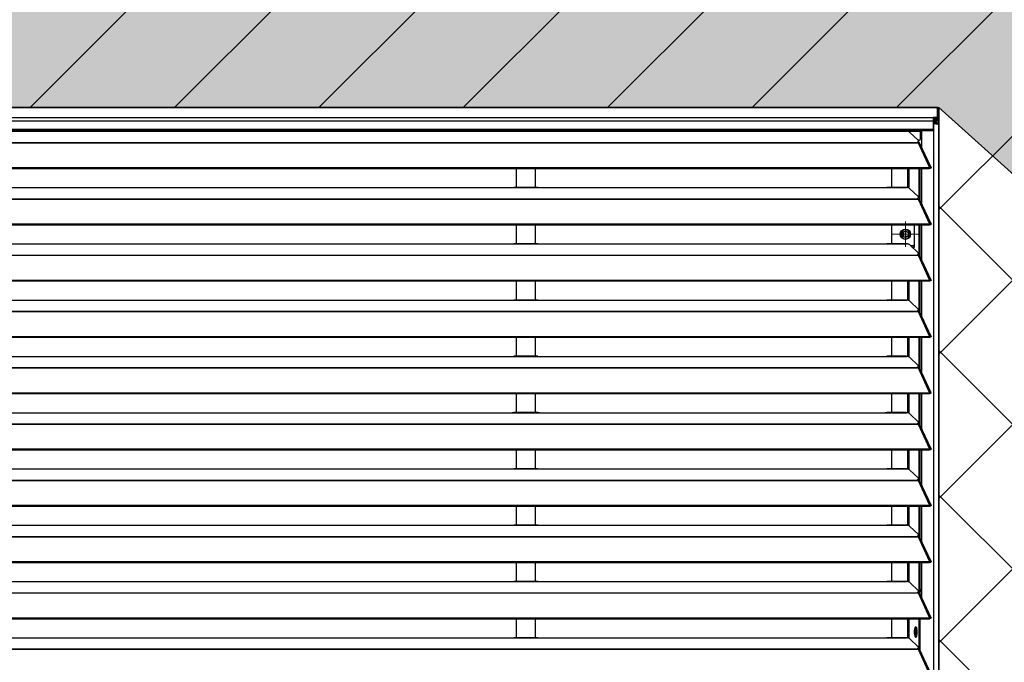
# Model space of a CAD drawing. Header units: millimetres. Extents: x 0 to 39025, y -31299 to 8400.
# Tile 134 of 206: x 15857 to 16623, y -8716 to -8216. Entities that reach past the tile are written whole.
import ezdxf

# ---------------------------------------------------------------- set-up
doc = ezdxf.new("R2010")
doc.units = ezdxf.units.MM
for name, color, linetype in [('ODMIKI funkcionalni', 253, 'Continuous'), ('ODMIKI varnostni', 252, 'Continuous'), ('SREDNJICE_IN_TOCKE', 252, 'Continuous')]:
    doc.layers.add(name, color=color, linetype=linetype)

# ---------------------------------------------------------------- blocks, each defined once
blk = doc.blocks.new('SW_CENTERMARKSYMBOL_23')
at = {"color": 0, "linetype": 'Continuous', "lineweight": 18}
for p, q in [((0, 2.5), (0, 4.9585)), ((-2.5, 0), (-4.9585, 0)), ((0, 0), (-2.5, 0)), ((0, 0), (0, 2.5)), ((0, 0), (0, -2.5)), ((0, 0), (2.5, 0)), ((2.5, 0), (4.9585, 0)), ((0, -2.5), (0, -4.9585))]:
    blk.add_line(p, q, dxfattribs=at)
blk = doc.blocks.new('Adapt 2 S (zadaj)')
at = {"linetype": 'Continuous'}
for p, q in [((1148.95, 898.29), (1.05, 898.29)), ((1.05, 898.29), (1148.95, 898.29)), ((1148.95, 898.29), (1148.95, 898.27)), ((1148.95, 898.29), (1148.95, 898.29)), ((1148.95, 890.55), (1148.95, 898.27)), ((1150, 889.5), (1150, 897.22)), ((1.05, 890.55), (1148.95, 890.55)), ((1148.95, 890.55), (1145.5, 890.55)), ((1145.5, 890.55), (1145.5, 887.65)), ((1148.95, 889.55), (1145.5, 889.55)), ((1145.85, 889.45), (1145.5, 889.46)), ((1145.85, 888.45), (1145.5, 888.46)), ((1145.85, 889.45), (1145.85, 888.45)), ((1145.85, 889.45), (1148.95, 889.45)), ((1145.85, 888.45), (1148.95, 888.45)), ((1148, 888.45), (1148, 887.34)), ((1148.95, 890.55), (1148.95, 890.55)), ((1148.95, 890.55), (1148.95, 889.55)), ((1148.95, 889.45), (1148.95, 889.55)), ((1148.95, 889.45), (1148.95, 888.45)), ((1150, 889.5), (1150, 885.35)), ((1145.5, 887.65), (4.5, 887.65)), ((4.5, 881.54), (1145.5, 881.54)), ((4.5, 880.49), (1145.5, 880.49)), ((1098.95, 879.85), (1098.95, 880.49)), ((1105.75, 879.85), (1105.75, 880.49)), ((1113.75, 880.49), (1113.75, 879.93)), ((1130.75, 879.85), (1130.75, 880.49)), ((1135.75, 879.85), (1135.75, 880.49)), ((1136.71, 867.36), (1136.71, 880.49)), ((1145.5, 887.65), (1145.5, 881.54)), ((1146.1, 887.33), (1145.5, 887.37)), ((1146.1, 886.33), (1145.5, 886.37)), ((1147.05, 886.03), (1145.5, 886.14)), ((1146.1, 886.03), (1145.5, 886.07)), ((1145.5, 881.54), (1145.5, 880.49)), ((1148, 887.34), (1146.1, 887.33)), ((1146.1, 886.33), (1146.1, 887.33)), ((1148, 886.34), (1146.1, 886.33)), ((1146.1, 886.03), (1147.05, 886.03)), ((1146.1, 16.6), (1146.1, 886.03)), ((1148, 885.73), (1147.99, 885.73)), ((1148, 887.34), (1148, 886.34)), ((1150, 16.6), (1150, 885.35)), ((247, 879.85), (818, 879.85)), ((818, 879.85), (840, 879.85)), ((838.31, 879.93), (819.65, 879.93)), ((840, 879.85), (1108, 879.85)), ((1105.75, 879.85), (1108, 879.85)), ((1108, 879.85), (1125, 879.85)), ((1124.76, 879.93), (1109.65, 879.93)), ((1125.36, 879.85), (1130.75, 879.85)), ((1127.16, 879.23), (1134.16, 872.58)), ((1130.75, 879.85), (1135.75, 879.85)), ((1134.75, 872.85), (1133.88, 872.85)), ((1134.75, 872.85), (1135.75, 873.85)), ((1135.75, 873.85), (1135.75, 879.85)), ((16.21, 871.18), (1133.33, 871.18)), ((16.21, 870.96), (1133.33, 870.96)), ((1133.33, 871.61), (1133.33, 871.18)), ((1133.33, 871.18), (1133.33, 870.96)), ((1133.33, 870.96), (1133.89, 870.96)), ((1133.81, 870.96), (1133.77, 871.01)), ((1133.89, 870.97), (1133.89, 870.96)), ((1133.89, 870.96), (1133.89, 870.97)), ((1133.89, 870.96), (1142.81, 851.64)), ((1134.39, 871.14), (1134.21, 871.31)), ((1134.3, 871.54), (1134.3, 872.3)), ((1143.96, 851.66), (1135.06, 870.95)), ((7.21, 851.63), (1142.79, 851.63)), ((7.21, 850.98), (1142.79, 850.98)), ((821.5, 850.98), (821.5, 836.18)), ((836.5, 836.18), (836.5, 850.98)), ((1113.49, 836.18), (1113.49, 850.98)), ((1126.04, 835.95), (1126.04, 850.98)), ((1126.99, 835.6), (1126.99, 850.98)), ((1134.67, 827.41), (1134.67, 850.98)), ((1135.62, 825.99), (1135.62, 850.98)), ((1136.71, 823.61), (1136.71, 850.98)), ((1142.81, 851.64), (1142.79, 851.63)), ((1142.79, 850.98), (1142.79, 851.63)), ((1142.81, 850.99), (1142.79, 850.98)), ((1142.81, 850.99), (1142.81, 851.64)), ((1143.13, 851.27), (1143.89, 851.27)), ((247, 836.1), (818, 836.1)), ((818, 836.1), (840, 836.1)), ((838.31, 836.18), (819.65, 836.18)), ((840, 836.1), (1108, 836.1)), ((1108, 836.1), (1125, 836.1)), ((1124.76, 836.18), (1109.65, 836.18)), ((1127.16, 835.48), (1134.16, 828.83)), ((16.21, 827.43), (1133.33, 827.43)), ((16.21, 827.21), (1133.33, 827.21)), ((1133.33, 827.86), (1133.33, 827.43)), ((1133.33, 827.43), (1133.33, 827.21)), ((1133.33, 827.21), (1133.89, 827.21)), ((1133.81, 827.21), (1133.77, 827.26)), ((1133.89, 827.22), (1133.89, 827.21)), ((1133.89, 827.21), (1133.89, 827.22)), ((1133.89, 827.21), (1142.81, 807.89)), ((1134.39, 827.39), (1134.21, 827.56)), ((1134.3, 827.79), (1134.3, 828.55)), ((1143.96, 807.91), (1135.06, 827.2)), ((1136.71, 824.49), (1136.48, 824.12)), ((7.21, 807.88), (1142.79, 807.88)), ((7.21, 807.23), (1142.79, 807.23)), ((821.5, 807.23), (821.5, 792.43)), ((836.5, 792.43), (836.5, 807.23)), ((1113.49, 792.43), (1113.49, 807.23)), ((1131.04, 789.85), (1131.04, 807.23)), ((1134.67, 783.66), (1134.67, 807.23)), ((1135.62, 782.24), (1135.62, 807.23)), ((1136.71, 779.86), (1136.71, 807.23)), ((1142.81, 807.89), (1142.79, 807.88)), ((1142.79, 807.23), (1142.79, 807.88)), ((1142.81, 807.24), (1142.79, 807.23)), ((1142.81, 807.24), (1142.81, 807.89)), ((1143.13, 807.52), (1143.89, 807.52)), ((1122.5, 797.93), (1122.5, 801.77)), ((1122.5, 801.77), (1122.5, 797.93)), ((1124, 802.31), (1124, 797.39)), ((1124, 798.3), (1125.79, 798.12)), ((1125, 798.24), (1125, 797.59)), ((247, 792.35), (818, 792.35)), ((818, 792.35), (840, 792.35)), ((838.31, 792.43), (819.65, 792.43)), ((840, 792.35), (1108, 792.35)), ((1108, 792.35), (1125, 792.35)), ((1124.76, 792.43), (1109.65, 792.43)), ((1127.16, 791.73), (1134.16, 785.08)), ((1130.04, 790.85), (1128.09, 790.85)), ((1129.14, 789.85), (1131.04, 789.85)), ((1130.04, 790.85), (1131.04, 791.85)), ((16.21, 783.68), (1133.33, 783.68)), ((16.21, 783.46), (1133.33, 783.46)), ((1133.33, 784.11), (1133.33, 783.68)), ((1133.33, 783.68), (1133.33, 783.46)), ((1133.33, 783.46), (1133.89, 783.46)), ((1133.81, 783.46), (1133.77, 783.51)), ((1133.89, 783.47), (1133.89, 783.46)), ((1133.89, 783.46), (1133.89, 783.47)), ((1133.89, 783.46), (1142.81, 764.14)), ((1134.39, 783.64), (1134.21, 783.81)), ((1134.3, 784.04), (1134.3, 784.8)), ((1143.96, 764.16), (1135.06, 783.45)), ((7.21, 764.13), (1142.79, 764.13)), ((7.21, 763.48), (1142.79, 763.48)), ((821.5, 763.48), (821.5, 748.68)), ((836.5, 748.68), (836.5, 763.48)), ((1113.49, 748.68), (1113.49, 763.48)), ((1126.04, 748.45), (1126.04, 763.48)), ((1126.99, 748.1), (1126.99, 763.48)), ((1134.67, 739.91), (1134.67, 763.48)), ((1135.62, 738.49), (1135.62, 763.48)), ((1136.71, 736.11), (1136.71, 763.48)), ((1142.81, 764.14), (1142.79, 764.13)), ((1142.79, 763.48), (1142.79, 764.13)), ((1142.81, 763.49), (1142.79, 763.48)), ((1142.81, 763.49), (1142.81, 764.14)), ((1143.13, 763.77), (1143.89, 763.77)), ((247, 748.6), (818, 748.6)), ((818, 748.6), (840, 748.6)), ((838.31, 748.68), (819.65, 748.68)), ((840, 748.6), (1108, 748.6)), ((1108, 748.6), (1125, 748.6)), ((1124.76, 748.68), (1109.65, 748.68)), ((1127.16, 747.98), (1134.16, 741.33)), ((16.21, 739.93), (1133.33, 739.93)), ((16.21, 739.71), (1133.33, 739.71)), ((1133.33, 740.36), (1133.33, 739.93)), ((1133.33, 739.93), (1133.33, 739.71)), ((1133.33, 739.71), (1133.89, 739.71)), ((1133.81, 739.71), (1133.77, 739.76)), ((1133.89, 739.72), (1133.89, 739.71)), ((1133.89, 739.71), (1133.89, 739.72)), ((1133.89, 739.71), (1142.81, 720.39)), ((1134.39, 739.89), (1134.21, 740.06)), ((1134.3, 740.29), (1134.3, 741.05)), ((1143.96, 720.41), (1135.06, 739.7)), ((7.21, 720.38), (1142.79, 720.38)), ((7.21, 719.73), (1142.79, 719.73)), ((821.5, 719.73), (821.5, 704.93)), ((836.5, 704.93), (836.5, 719.73)), ((1113.49, 704.93), (1113.49, 719.73)), ((1126.04, 704.7), (1126.04, 719.73)), ((1126.99, 704.35), (1126.99, 719.73)), ((1134.67, 696.16), (1134.67, 719.73)), ((1135.62, 694.74), (1135.62, 719.73)), ((1136.71, 692.36), (1136.71, 719.73)), ((1142.81, 720.39), (1142.79, 720.38)), ((1142.79, 719.73), (1142.79, 720.38)), ((1142.81, 719.74), (1142.79, 719.73)), ((1142.81, 719.74), (1142.81, 720.39)), ((1143.13, 720.02), (1143.89, 720.02)), ((247, 704.85), (818, 704.85)), ((818, 704.85), (840, 704.85)), ((838.31, 704.93), (819.65, 704.93)), ((840, 704.85), (1108, 704.85)), ((1108, 704.85), (1125, 704.85)), ((1124.76, 704.93), (1109.65, 704.93)), ((1127.16, 704.23), (1134.16, 697.58)), ((1133.33, 696.61), (1133.33, 696.18)), ((1134.3, 696.54), (1134.3, 697.3)), ((16.21, 696.18), (1133.33, 696.18)), ((16.21, 695.96), (1133.33, 695.96)), ((1133.33, 696.18), (1133.33, 695.96)), ((1133.33, 695.96), (1133.89, 695.96)), ((1133.81, 695.96), (1133.77, 696.01)), ((1133.89, 695.97), (1133.89, 695.96)), ((1133.89, 695.96), (1133.89, 695.97)), ((1133.89, 695.96), (1142.81, 676.64)), ((1134.39, 696.14), (1134.21, 696.31)), ((1143.96, 676.66), (1135.06, 695.95)), ((7.21, 676.63), (1142.79, 676.63)), ((7.21, 675.98), (1142.79, 675.98)), ((821.5, 675.98), (821.5, 661.18)), ((836.5, 661.18), (836.5, 675.98)), ((1113.49, 661.18), (1113.49, 675.98)), ((1126.04, 660.95), (1126.04, 675.98)), ((1126.99, 660.6), (1126.99, 675.98)), ((1134.67, 652.41), (1134.67, 675.98)), ((1135.62, 650.99), (1135.62, 675.98)), ((1136.71, 648.61), (1136.71, 675.98)), ((1142.81, 676.64), (1142.79, 676.63)), ((1142.79, 675.98), (1142.79, 676.63)), ((1142.81, 675.99), (1142.79, 675.98)), ((1142.81, 675.99), (1142.81, 676.64)), ((1143.13, 676.27), (1143.89, 676.27)), ((247, 661.1), (818, 661.1)), ((818, 661.1), (840, 661.1)), ((838.31, 661.18), (819.65, 661.18)), ((840, 661.1), (1108, 661.1)), ((1108, 661.1), (1125, 661.1)), ((1124.76, 661.18), (1109.65, 661.18)), ((1127.16, 660.48), (1134.16, 653.83)), ((16.21, 652.43), (1133.33, 652.43)), ((16.21, 652.21), (1133.33, 652.21)), ((1133.33, 652.86), (1133.33, 652.43)), ((1133.33, 652.43), (1133.33, 652.21)), ((1133.33, 652.21), (1133.89, 652.21)), ((1133.81, 652.21), (1133.77, 652.26)), ((1133.89, 652.22), (1133.89, 652.21)), ((1133.89, 652.21), (1133.89, 652.22)), ((1133.89, 652.21), (1142.81, 632.89)), ((1134.39, 652.39), (1134.21, 652.56)), ((1134.3, 652.79), (1134.3, 653.55)), ((1143.96, 632.91), (1135.06, 652.2)), ((7.21, 632.88), (1142.79, 632.88)), ((7.21, 632.23), (1142.79, 632.23)), ((821.5, 632.23), (821.5, 617.43)), ((836.5, 617.43), (836.5, 632.23)), ((1113.49, 617.43), (1113.49, 632.23)), ((1126.04, 617.2), (1126.04, 632.23)), ((1126.99, 616.85), (1126.99, 632.23)), ((1134.67, 608.66), (1134.67, 632.23)), ((1135.62, 607.24), (1135.62, 632.23)), ((1136.71, 604.86), (1136.71, 632.23)), ((1142.81, 632.89), (1142.79, 632.88)), ((1142.79, 632.23), (1142.79, 632.88)), ((1142.81, 632.24), (1142.79, 632.23)), ((1142.81, 632.24), (1142.81, 632.89)), ((1143.13, 632.52), (1143.89, 632.52)), ((247, 617.35), (818, 617.35)), ((818, 617.35), (840, 617.35)), ((838.31, 617.43), (819.65, 617.43)), ((840, 617.35), (1108, 617.35)), ((1108, 617.35), (1125, 617.35)), ((1124.76, 617.43), (1109.65, 617.43)), ((1127.16, 616.73), (1134.16, 610.08)), ((16.21, 608.68), (1133.33, 608.68)), ((16.21, 608.46), (1133.33, 608.46)), ((1133.33, 609.11), (1133.33, 608.68)), ((1133.33, 608.68), (1133.33, 608.46)), ((1133.33, 608.46), (1133.89, 608.46)), ((1133.81, 608.46), (1133.77, 608.51)), ((1133.89, 608.47), (1133.89, 608.46)), ((1133.89, 608.46), (1133.89, 608.47)), ((1133.89, 608.46), (1142.81, 589.14)), ((1134.39, 608.64), (1134.21, 608.81)), ((1134.3, 609.04), (1134.3, 609.8)), ((1143.96, 589.16), (1135.06, 608.45)), ((7.21, 589.13), (1142.79, 589.13)), ((7.21, 588.48), (1142.79, 588.48)), ((821.5, 588.48), (821.5, 573.68)), ((836.5, 573.68), (836.5, 588.48)), ((1113.49, 573.68), (1113.49, 588.48)), ((1126.04, 573.45), (1126.04, 588.48)), ((1126.99, 573.1), (1126.99, 588.48)), ((1134.67, 564.91), (1134.67, 588.48)), ((1135.62, 563.49), (1135.62, 588.48)), ((1136.71, 561.11), (1136.71, 588.48)), ((1142.81, 589.14), (1142.79, 589.13)), ((1142.79, 588.48), (1142.79, 589.13)), ((1142.81, 588.49), (1142.79, 588.48)), ((1142.81, 588.49), (1142.81, 589.14)), ((1143.13, 588.77), (1143.89, 588.77)), ((247, 573.6), (818, 573.6)), ((818, 573.6), (840, 573.6)), ((838.31, 573.68), (819.65, 573.68)), ((840, 573.6), (1108, 573.6)), ((1108, 573.6), (1125, 573.6)), ((1124.76, 573.68), (1109.65, 573.68)), ((1127.16, 572.98), (1134.16, 566.33)), ((16.21, 564.93), (1133.33, 564.93)), ((16.21, 564.71), (1133.33, 564.71)), ((1133.33, 565.36), (1133.33, 564.93)), ((1133.33, 564.93), (1133.33, 564.71)), ((1133.33, 564.71), (1133.89, 564.71)), ((1133.81, 564.71), (1133.77, 564.76)), ((1133.89, 564.72), (1133.89, 564.71)), ((1133.89, 564.71), (1133.89, 564.72)), ((1133.89, 564.71), (1142.81, 545.39)), ((1134.39, 564.89), (1134.21, 565.06)), ((1134.3, 565.29), (1134.3, 566.05)), ((1143.96, 545.41), (1135.06, 564.7)), ((7.21, 545.38), (1142.79, 545.38)), ((7.21, 544.73), (1142.79, 544.73)), ((821.5, 544.73), (821.5, 529.93)), ((836.5, 529.93), (836.5, 544.73)), ((1113.49, 529.93), (1113.49, 544.73)), ((1126.04, 529.7), (1126.04, 544.73)), ((1126.99, 529.35), (1126.99, 544.73)), ((1134.67, 521.16), (1134.67, 544.73)), ((1135.62, 519.74), (1135.62, 544.73)), ((1136.71, 517.36), (1136.71, 544.73)), ((1142.81, 545.39), (1142.79, 545.38)), ((1142.79, 544.73), (1142.79, 545.38)), ((1142.81, 544.74), (1142.79, 544.73)), ((1142.81, 544.74), (1142.81, 545.39)), ((1143.13, 545.02), (1143.89, 545.02)), ((247, 529.85), (818, 529.85)), ((818, 529.85), (840, 529.85)), ((838.31, 529.93), (819.65, 529.93)), ((840, 529.85), (1108, 529.85)), ((1108, 529.85), (1125, 529.85)), ((1124.76, 529.93), (1109.65, 529.93)), ((1127.16, 529.23), (1134.16, 522.58)), ((16.21, 521.18), (1133.33, 521.18)), ((16.21, 520.96), (1133.33, 520.96)), ((1133.33, 521.61), (1133.33, 521.18)), ((1133.33, 521.18), (1133.33, 520.96)), ((1133.33, 520.96), (1133.89, 520.96)), ((1133.81, 520.96), (1133.77, 521.01)), ((1133.89, 520.97), (1133.89, 520.96)), ((1133.89, 520.96), (1133.89, 520.97)), ((1133.89, 520.96), (1142.81, 501.64)), ((1134.39, 521.14), (1134.21, 521.31)), ((1134.3, 521.54), (1134.3, 522.3)), ((1143.96, 501.66), (1135.06, 520.95)), ((7.21, 501.63), (1142.79, 501.63)), ((7.21, 500.98), (1142.79, 500.98)), ((821.5, 500.98), (821.5, 486.18)), ((836.5, 486.18), (836.5, 500.98)), ((1113.49, 486.18), (1113.49, 500.98)), ((1126.04, 485.95), (1126.04, 500.98)), ((1126.99, 485.6), (1126.99, 500.98)), ((1134.67, 477.41), (1134.67, 500.98)), ((1135.62, 475.99), (1135.62, 500.98)), ((1142.81, 501.64), (1142.79, 501.63)), ((1142.79, 500.98), (1142.79, 501.63)), ((1142.81, 500.99), (1142.79, 500.98)), ((1142.81, 500.99), (1142.81, 501.64)), ((1143.13, 501.27), (1143.89, 501.27)), ((1131.92, 488.76), (1131.92, 492.35)), ((1132.2, 492.63), (1132.81, 493.78)), ((1132.2, 488.48), (1132.2, 492.63)), ((1132.2, 492.63), (1133.13, 492.63)), ((247, 486.1), (818, 486.1)), ((818, 486.1), (840, 486.1)), ((838.31, 486.18), (819.65, 486.18)), ((840, 486.1), (1108, 486.1)), ((1108, 486.1), (1125, 486.1)), ((1124.76, 486.18), (1109.65, 486.18)), ((1127.16, 485.48), (1134.16, 478.83)), ((1132.81, 487.33), (1132.2, 488.48)), ((1132.2, 488.48), (1133.13, 488.48)), ((16.21, 477.43), (1133.33, 477.43)), ((16.21, 477.21), (1133.33, 477.21)), ((1133.33, 477.86), (1133.33, 477.43)), ((1133.33, 477.43), (1133.33, 477.21)), ((1133.33, 477.21), (1133.89, 477.21)), ((1133.81, 477.21), (1133.77, 477.26)), ((1133.89, 477.22), (1133.89, 477.21)), ((1133.89, 477.21), (1133.89, 477.22)), ((1133.89, 477.21), (1142.81, 457.89)), ((1134.39, 477.39), (1134.21, 477.56)), ((1134.3, 477.79), (1134.3, 478.55)), ((1143.96, 457.91), (1135.06, 477.2))]:
    blk.add_line(p, q, dxfattribs=at)
at = {"linetype": 'Continuous', "flags": 128}
for points in [[(1133.33, 871.61), (1133.63, 871.71), (1133.87, 871.82), (1134.07, 871.94), (1134.21, 872.06), (1134.28, 872.19), (1134.3, 872.32), (1134.26, 872.45), (1134.16, 872.58)], [(1133.33, 827.86), (1133.63, 827.96), (1133.87, 828.07), (1134.07, 828.19), (1134.21, 828.31), (1134.28, 828.44), (1134.3, 828.57), (1134.26, 828.7), (1134.16, 828.83)], [(1133.33, 784.11), (1133.63, 784.21), (1133.87, 784.32), (1134.07, 784.44), (1134.21, 784.56), (1134.28, 784.69), (1134.3, 784.82), (1134.26, 784.95), (1134.16, 785.08)], [(1133.33, 740.36), (1133.63, 740.46), (1133.87, 740.57), (1134.07, 740.69), (1134.21, 740.81), (1134.28, 740.94), (1134.3, 741.07), (1134.26, 741.2), (1134.16, 741.33)], [(1133.33, 696.61), (1133.63, 696.71), (1133.87, 696.82), (1134.07, 696.94), (1134.21, 697.06), (1134.28, 697.19), (1134.3, 697.32), (1134.26, 697.45), (1134.16, 697.58)], [(1133.33, 652.86), (1133.63, 652.96), (1133.87, 653.07), (1134.07, 653.19), (1134.21, 653.31), (1134.28, 653.44), (1134.3, 653.57), (1134.26, 653.7), (1134.16, 653.83)], [(1133.33, 609.11), (1133.63, 609.21), (1133.87, 609.32), (1134.07, 609.44), (1134.21, 609.56), (1134.28, 609.69), (1134.3, 609.82), (1134.26, 609.95), (1134.16, 610.08)], [(1133.33, 565.36), (1133.63, 565.46), (1133.87, 565.57), (1134.07, 565.69), (1134.21, 565.81), (1134.28, 565.94), (1134.3, 566.07), (1134.26, 566.2), (1134.16, 566.33)], [(1133.33, 521.61), (1133.63, 521.71), (1133.87, 521.82), (1134.07, 521.94), (1134.21, 522.06), (1134.28, 522.19), (1134.3, 522.32), (1134.26, 522.45), (1134.16, 522.58)], [(1130.84, 490.56), (1130.9, 489.38), (1131.06, 488.3), (1131.31, 487.43), (1131.62, 486.83), (1131.98, 486.57), (1132.35, 486.66), (1132.69, 487.09), (1132.98, 487.83), (1133.19, 488.82), (1133.3, 489.96), (1133.3, 491.15), (1133.19, 492.29), (1132.98, 493.28), (1132.69, 494.02), (1132.35, 494.46), (1131.98, 494.54), (1131.62, 494.28), (1131.31, 493.68), (1131.06, 492.81), (1130.9, 491.73), (1130.84, 490.56)], [(1133.33, 477.86), (1133.63, 477.96), (1133.87, 478.07), (1134.07, 478.19), (1134.21, 478.31), (1134.28, 478.44), (1134.3, 478.57), (1134.26, 478.7), (1134.16, 478.83)]]:
    blk.add_lwpolyline(points, dxfattribs=at)
at = {"linetype": 'Continuous'}
for radius in [4, 2.46]:
    blk.add_circle((1124.04, 799.85), radius, dxfattribs=at)
for centre, radius, start, end in [((1148.95, 897.22), 1.05, 0.00682, 90.00682), ((1148.95, 889.5), 1.05, 269.98903, 90.01097), ((1148.95, 889.5), 0.05, 269.98903, 90.01097), ((1133.5, 871.8), 0.849, 281.70391, 342.12524), ((1133.5, 828.05), 0.849, 281.70391, 342.12524), ((1124.04, 799.85), 3.6, 30, 210), ((1124.04, 799.85), 3.6, 210, 30), ((1133.5, 784.3), 0.849, 281.70391, 342.12524), ((1133.5, 740.55), 0.849, 281.70391, 342.12524), ((1133.5, 696.8), 0.849, 281.70391, 342.12524), ((1133.5, 653.05), 0.849, 281.70391, 342.12524), ((1133.5, 609.3), 0.849, 281.70391, 342.12524), ((1133.5, 565.55), 0.849, 281.70391, 342.12524), ((1133.5, 521.8), 0.849, 281.70391, 342.12524), ((1142.5, 520.55), 7, 145.77331, 169.55125), ((1138.85, 491.03), 7.08, 152.91566, 183.80542), ((1138.85, 490.09), 7.08, 176.19458, 207.08434), ((1133.5, 478.05), 0.849, 281.70391, 342.12524)]:
    blk.add_arc(centre, radius, start, end, dxfattribs=at)
for points, knots in [([(1146.1, 886.03), (1146.17, 886), (1146.28, 885.97), (1146.58, 885.92), (1146.75, 885.89), (1147.16, 885.83), (1147.38, 885.8), (1147.84, 885.75), (1148.08, 885.72), (1148.55, 885.66), (1148.77, 885.63), (1149.18, 885.57), (1149.37, 885.55), (1149.67, 885.49), (1149.79, 885.46), (1149.96, 885.4), (1150, 885.37), (1150, 885.35)], [0, 0, 0, 0, 0.125, 0.125, 0.25, 0.25, 0.375, 0.375, 0.5, 0.5, 0.625, 0.625, 0.75, 0.75, 0.875, 0.875, 1, 1, 1, 1]), ([(1147.05, 886.03), (1147.1, 886), (1147.19, 885.95), (1147.47, 885.86), (1147.75, 885.79), (1147.93, 885.74), (1147.99, 885.73)], [0, 0, 0, 0, 0.283033, 0.566066, 0.849098, 1, 1, 1, 1]), ([(1150, 885.35), (1150, 885.61), (1149.95, 885.87), (1149.75, 886.35), (1149.6, 886.57), (1149.23, 886.94), (1149.01, 887.09), (1148.52, 887.29), (1148.26, 887.34), (1148, 887.34)], [0, 0, 0, 0, 0.25, 0.25, 0.5, 0.5, 0.75, 0.75, 1, 1, 1, 1]), ([(1148.95, 885.61), (1148.94, 885.65), (1148.91, 885.82), (1148.72, 886.06), (1148.39, 886.3), (1148.13, 886.32), (1148, 886.34)], [0, 0, 0, 0, 0.094838, 0.396558, 0.698279, 1, 1, 1, 1]), ([(818, 879.85), (818.39, 879.87), (818.98, 879.91), (819.48, 879.9), (819.65, 879.9)], [0, 0, 0, 0, 0.650514, 1, 1, 1, 1]), ([(838.31, 879.91), (838.48, 879.91), (839, 879.91), (839.6, 879.87), (840, 879.85)], [0, 0, 0, 0, 0.333156, 1, 1, 1, 1]), ([(1108, 879.85), (1108.39, 879.87), (1108.98, 879.91), (1109.48, 879.9), (1109.65, 879.9)], [0, 0, 0, 0, 0.6505142, 1, 1, 1, 1]), ([(1124.76, 879.9), (1124.8, 879.91), (1124.87, 879.92), (1124.95, 879.88), (1124.99, 879.86), (1125, 879.85)], [0, 0, 0, 0, 0.507219, 0.829595, 1, 1, 1, 1]), ([(1127.16, 879.23), (1127.15, 879.25), (1127.11, 879.28), (1127.05, 879.32), (1126.99, 879.37), (1126.92, 879.41), (1126.8, 879.47), (1126.61, 879.55), (1126.35, 879.63), (1126.05, 879.71), (1125.76, 879.76), (1125.49, 879.8), (1125.25, 879.83), (1125.08, 879.84), (1125, 879.85)], [0, 0, 0, 0, 0.05012, 0.100056, 0.149941, 0.199906, 0.250083, 0.374963, 0.500023, 0.624903, 0.749964, 0.833371, 0.916513, 1, 1, 1, 1]), ([(1135.03, 870.94), (1135.01, 870.99), (1134.96, 871.12), (1134.64, 871.2), (1134.24, 871.15), (1133.98, 871.01), (1133.89, 870.97)], [0, 0, 0, 0, 0.193751, 0.509949, 0.826144, 1, 1, 1, 1]), ([(1142.81, 851.64), (1142.9, 851.69), (1143, 851.74), (1143.18, 851.81), (1143.27, 851.84), (1143.44, 851.87), (1143.52, 851.87), (1143.66, 851.86), (1143.73, 851.84), (1143.84, 851.8), (1143.88, 851.77), (1143.95, 851.69), (1143.97, 851.65), (1144, 851.5), (1143.97, 851.38), (1143.89, 851.27)], [0, 0, 0, 0, 0.125, 0.125, 0.25, 0.25, 0.375, 0.375, 0.5, 0.5, 0.625, 0.625, 0.75, 0.75, 1, 1, 1, 1]), ([(1142.81, 850.99), (1142.9, 851.08), (1143.08, 851.27), (1143.24, 851.34), (1143.22, 851.32), (1143.21, 851.31)], [0, 0, 0, 0, 0.429945, 0.861138, 1, 1, 1, 1]), ([(818, 836.1), (818.39, 836.12), (818.98, 836.16), (819.48, 836.15), (819.65, 836.15)], [0, 0, 0, 0, 0.6505142, 1, 1, 1, 1]), ([(838.31, 836.16), (838.48, 836.16), (839, 836.16), (839.6, 836.12), (840, 836.1)], [0, 0, 0, 0, 0.333156, 1, 1, 1, 1]), ([(1108, 836.1), (1108.39, 836.12), (1108.98, 836.16), (1109.48, 836.15), (1109.65, 836.15)], [0, 0, 0, 0, 0.650514, 1, 1, 1, 1]), ([(1124.76, 836.15), (1124.8, 836.16), (1124.87, 836.17), (1124.95, 836.13), (1124.99, 836.11), (1125, 836.1)], [0, 0, 0, 0, 0.507219, 0.829595, 1, 1, 1, 1]), ([(1127.16, 835.48), (1127.15, 835.5), (1127.11, 835.53), (1127.05, 835.57), (1126.99, 835.62), (1126.92, 835.66), (1126.8, 835.72), (1126.61, 835.8), (1126.35, 835.88), (1126.05, 835.96), (1125.76, 836.01), (1125.49, 836.05), (1125.25, 836.08), (1125.08, 836.09), (1125, 836.1)], [0, 0, 0, 0, 0.05012, 0.100056, 0.149941, 0.199906, 0.250083, 0.374963, 0.500023, 0.624903, 0.749964, 0.833371, 0.916513, 1, 1, 1, 1]), ([(1135.03, 827.19), (1135.01, 827.24), (1134.96, 827.37), (1134.64, 827.45), (1134.24, 827.4), (1133.98, 827.26), (1133.89, 827.22)], [0, 0, 0, 0, 0.193751, 0.509949, 0.826144, 1, 1, 1, 1]), ([(1142.81, 807.89), (1142.9, 807.94), (1143, 807.99), (1143.18, 808.06), (1143.27, 808.09), (1143.44, 808.12), (1143.52, 808.12), (1143.66, 808.11), (1143.73, 808.09), (1143.84, 808.05), (1143.88, 808.02), (1143.95, 807.94), (1143.97, 807.9), (1144, 807.75), (1143.97, 807.63), (1143.89, 807.52)], [0, 0, 0, 0, 0.125, 0.125, 0.25, 0.25, 0.375, 0.375, 0.5, 0.5, 0.625, 0.625, 0.75, 0.75, 1, 1, 1, 1]), ([(1142.81, 807.24), (1142.9, 807.33), (1143.08, 807.52), (1143.24, 807.59), (1143.22, 807.57), (1143.21, 807.56)], [0, 0, 0, 0, 0.429945, 0.861138, 1, 1, 1, 1]), ([(818, 792.35), (818.39, 792.37), (818.98, 792.41), (819.48, 792.4), (819.65, 792.4)], [0, 0, 0, 0, 0.650514, 1, 1, 1, 1]), ([(838.31, 792.41), (838.48, 792.41), (839, 792.41), (839.6, 792.37), (840, 792.35)], [0, 0, 0, 0, 0.3331558, 1, 1, 1, 1]), ([(1108, 792.35), (1108.39, 792.37), (1108.98, 792.41), (1109.48, 792.4), (1109.65, 792.4)], [0, 0, 0, 0, 0.650514, 1, 1, 1, 1]), ([(1124.76, 792.4), (1124.8, 792.41), (1124.87, 792.42), (1124.95, 792.38), (1124.99, 792.36), (1125, 792.35)], [0, 0, 0, 0, 0.507219, 0.829595, 1, 1, 1, 1]), ([(1127.16, 791.73), (1127.15, 791.75), (1127.11, 791.78), (1127.05, 791.82), (1126.99, 791.87), (1126.92, 791.91), (1126.8, 791.97), (1126.61, 792.05), (1126.35, 792.13), (1126.05, 792.21), (1125.76, 792.26), (1125.49, 792.3), (1125.25, 792.33), (1125.08, 792.34), (1125, 792.35)], [0, 0, 0, 0, 0.05012, 0.100056, 0.149941, 0.199906, 0.250083, 0.374963, 0.500023, 0.624903, 0.749964, 0.833371, 0.916513, 1, 1, 1, 1]), ([(1135.03, 783.44), (1135.01, 783.49), (1134.96, 783.62), (1134.64, 783.7), (1134.24, 783.65), (1133.98, 783.51), (1133.89, 783.47)], [0, 0, 0, 0, 0.193751, 0.509949, 0.826144, 1, 1, 1, 1]), ([(1142.81, 764.14), (1142.9, 764.19), (1143, 764.24), (1143.18, 764.31), (1143.27, 764.34), (1143.44, 764.37), (1143.52, 764.37), (1143.66, 764.36), (1143.73, 764.34), (1143.84, 764.3), (1143.88, 764.27), (1143.95, 764.19), (1143.97, 764.15), (1144, 764), (1143.97, 763.88), (1143.89, 763.77)], [0, 0, 0, 0, 0.125, 0.125, 0.25, 0.25, 0.375, 0.375, 0.5, 0.5, 0.625, 0.625, 0.75, 0.75, 1, 1, 1, 1]), ([(1142.81, 763.49), (1142.9, 763.58), (1143.08, 763.77), (1143.24, 763.84), (1143.22, 763.82), (1143.21, 763.81)], [0, 0, 0, 0, 0.429945, 0.861138, 1, 1, 1, 1]), ([(818, 748.6), (818.39, 748.62), (818.98, 748.66), (819.48, 748.65), (819.65, 748.65)], [0, 0, 0, 0, 0.6505142, 1, 1, 1, 1]), ([(838.31, 748.66), (838.48, 748.66), (839, 748.66), (839.6, 748.62), (840, 748.6)], [0, 0, 0, 0, 0.333156, 1, 1, 1, 1]), ([(1108, 748.6), (1108.39, 748.62), (1108.98, 748.66), (1109.48, 748.65), (1109.65, 748.65)], [0, 0, 0, 0, 0.6505142, 1, 1, 1, 1]), ([(1124.76, 748.65), (1124.8, 748.66), (1124.87, 748.67), (1124.95, 748.63), (1124.99, 748.61), (1125, 748.6)], [0, 0, 0, 0, 0.507219, 0.829595, 1, 1, 1, 1]), ([(1127.16, 747.98), (1127.15, 748), (1127.11, 748.03), (1127.05, 748.07), (1126.99, 748.12), (1126.92, 748.16), (1126.8, 748.22), (1126.61, 748.3), (1126.35, 748.38), (1126.05, 748.46), (1125.76, 748.51), (1125.49, 748.55), (1125.25, 748.58), (1125.08, 748.59), (1125, 748.6)], [0, 0, 0, 0, 0.05012, 0.100056, 0.149941, 0.199906, 0.250083, 0.374963, 0.500023, 0.624903, 0.749964, 0.833371, 0.916513, 1, 1, 1, 1]), ([(1135.03, 739.69), (1135.01, 739.74), (1134.96, 739.87), (1134.64, 739.95), (1134.24, 739.9), (1133.98, 739.76), (1133.89, 739.72)], [0, 0, 0, 0, 0.193751, 0.509949, 0.826144, 1, 1, 1, 1]), ([(1142.81, 720.39), (1142.9, 720.44), (1143, 720.49), (1143.18, 720.56), (1143.27, 720.59), (1143.44, 720.62), (1143.52, 720.62), (1143.66, 720.61), (1143.73, 720.59), (1143.84, 720.55), (1143.88, 720.52), (1143.95, 720.44), (1143.97, 720.4), (1144, 720.25), (1143.97, 720.13), (1143.89, 720.02)], [0, 0, 0, 0, 0.125, 0.125, 0.25, 0.25, 0.375, 0.375, 0.5, 0.5, 0.625, 0.625, 0.75, 0.75, 1, 1, 1, 1]), ([(1142.81, 719.74), (1142.9, 719.83), (1143.08, 720.02), (1143.24, 720.09), (1143.22, 720.07), (1143.21, 720.06)], [0, 0, 0, 0, 0.429945, 0.861138, 1, 1, 1, 1]), ([(818, 704.85), (818.39, 704.87), (818.98, 704.91), (819.48, 704.9), (819.65, 704.9)], [0, 0, 0, 0, 0.6505142, 1, 1, 1, 1]), ([(838.31, 704.91), (838.48, 704.91), (839, 704.91), (839.6, 704.87), (840, 704.85)], [0, 0, 0, 0, 0.333156, 1, 1, 1, 1]), ([(1108, 704.85), (1108.39, 704.87), (1108.98, 704.91), (1109.48, 704.9), (1109.65, 704.9)], [0, 0, 0, 0, 0.6505142, 1, 1, 1, 1]), ([(1124.76, 704.9), (1124.8, 704.91), (1124.87, 704.92), (1124.95, 704.88), (1124.99, 704.86), (1125, 704.85)], [0, 0, 0, 0, 0.507219, 0.829595, 1, 1, 1, 1]), ([(1127.16, 704.23), (1127.15, 704.25), (1127.11, 704.28), (1127.05, 704.32), (1126.99, 704.37), (1126.92, 704.41), (1126.8, 704.47), (1126.61, 704.55), (1126.35, 704.63), (1126.05, 704.71), (1125.76, 704.76), (1125.49, 704.8), (1125.25, 704.83), (1125.08, 704.84), (1125, 704.85)], [0, 0, 0, 0, 0.05012, 0.100056, 0.149941, 0.199906, 0.250083, 0.374963, 0.500023, 0.624903, 0.749964, 0.833371, 0.916513, 1, 1, 1, 1]), ([(1135.03, 695.94), (1135.01, 695.99), (1134.96, 696.12), (1134.64, 696.2), (1134.24, 696.15), (1133.98, 696.01), (1133.89, 695.97)], [0, 0, 0, 0, 0.193751, 0.509949, 0.826144, 1, 1, 1, 1]), ([(1142.81, 676.64), (1142.9, 676.69), (1143, 676.74), (1143.18, 676.81), (1143.27, 676.84), (1143.44, 676.87), (1143.52, 676.87), (1143.66, 676.86), (1143.73, 676.84), (1143.84, 676.8), (1143.88, 676.77), (1143.95, 676.69), (1143.97, 676.65), (1144, 676.5), (1143.97, 676.38), (1143.89, 676.27)], [0, 0, 0, 0, 0.125, 0.125, 0.25, 0.25, 0.375, 0.375, 0.5, 0.5, 0.625, 0.625, 0.75, 0.75, 1, 1, 1, 1]), ([(1142.81, 675.99), (1142.9, 676.08), (1143.08, 676.27), (1143.24, 676.34), (1143.22, 676.32), (1143.21, 676.31)], [0, 0, 0, 0, 0.429945, 0.861138, 1, 1, 1, 1]), ([(818, 661.1), (818.39, 661.12), (818.98, 661.16), (819.48, 661.15), (819.65, 661.15)], [0, 0, 0, 0, 0.6505142, 1, 1, 1, 1]), ([(838.31, 661.16), (838.48, 661.16), (839, 661.16), (839.6, 661.12), (840, 661.1)], [0, 0, 0, 0, 0.333156, 1, 1, 1, 1]), ([(1108, 661.1), (1108.39, 661.12), (1108.98, 661.16), (1109.48, 661.15), (1109.65, 661.15)], [0, 0, 0, 0, 0.6505142, 1, 1, 1, 1]), ([(1124.76, 661.15), (1124.8, 661.16), (1124.87, 661.17), (1124.95, 661.13), (1124.99, 661.11), (1125, 661.1)], [0, 0, 0, 0, 0.507219, 0.829595, 1, 1, 1, 1]), ([(1127.16, 660.48), (1127.15, 660.5), (1127.11, 660.53), (1127.05, 660.57), (1126.99, 660.62), (1126.92, 660.66), (1126.8, 660.72), (1126.61, 660.8), (1126.35, 660.88), (1126.05, 660.96), (1125.76, 661.01), (1125.49, 661.05), (1125.25, 661.08), (1125.08, 661.09), (1125, 661.1)], [0, 0, 0, 0, 0.05012, 0.100056, 0.149941, 0.199906, 0.250083, 0.374963, 0.500023, 0.624903, 0.749964, 0.833371, 0.916513, 1, 1, 1, 1]), ([(1135.03, 652.19), (1135.01, 652.24), (1134.96, 652.37), (1134.64, 652.45), (1134.24, 652.4), (1133.98, 652.26), (1133.89, 652.22)], [0, 0, 0, 0, 0.193751, 0.509949, 0.826144, 1, 1, 1, 1]), ([(1142.81, 632.89), (1142.9, 632.94), (1143, 632.99), (1143.18, 633.06), (1143.27, 633.09), (1143.44, 633.12), (1143.52, 633.12), (1143.66, 633.11), (1143.73, 633.09), (1143.84, 633.05), (1143.88, 633.02), (1143.95, 632.94), (1143.97, 632.9), (1144, 632.75), (1143.97, 632.63), (1143.89, 632.52)], [0, 0, 0, 0, 0.125, 0.125, 0.25, 0.25, 0.375, 0.375, 0.5, 0.5, 0.625, 0.625, 0.75, 0.75, 1, 1, 1, 1]), ([(1142.81, 632.24), (1142.9, 632.33), (1143.08, 632.52), (1143.24, 632.59), (1143.22, 632.57), (1143.21, 632.56)], [0, 0, 0, 0, 0.429945, 0.861138, 1, 1, 1, 1]), ([(818, 617.35), (818.39, 617.37), (818.98, 617.41), (819.48, 617.4), (819.65, 617.4)], [0, 0, 0, 0, 0.650514, 1, 1, 1, 1]), ([(838.31, 617.41), (838.48, 617.41), (839, 617.41), (839.6, 617.37), (840, 617.35)], [0, 0, 0, 0, 0.3331558, 1, 1, 1, 1]), ([(1108, 617.35), (1108.39, 617.37), (1108.98, 617.41), (1109.48, 617.4), (1109.65, 617.4)], [0, 0, 0, 0, 0.650514, 1, 1, 1, 1]), ([(1124.76, 617.4), (1124.8, 617.41), (1124.87, 617.42), (1124.95, 617.38), (1124.99, 617.36), (1125, 617.35)], [0, 0, 0, 0, 0.507219, 0.829595, 1, 1, 1, 1]), ([(1127.16, 616.73), (1127.15, 616.75), (1127.11, 616.78), (1127.05, 616.82), (1126.99, 616.87), (1126.92, 616.91), (1126.8, 616.97), (1126.61, 617.05), (1126.35, 617.13), (1126.05, 617.21), (1125.76, 617.26), (1125.49, 617.3), (1125.25, 617.33), (1125.08, 617.34), (1125, 617.35)], [0, 0, 0, 0, 0.05012, 0.100056, 0.149941, 0.199906, 0.250083, 0.374963, 0.500023, 0.624903, 0.749964, 0.833371, 0.916513, 1, 1, 1, 1]), ([(1135.03, 608.44), (1135.01, 608.49), (1134.96, 608.62), (1134.64, 608.7), (1134.24, 608.65), (1133.98, 608.51), (1133.89, 608.47)], [0, 0, 0, 0, 0.193751, 0.509949, 0.826144, 1, 1, 1, 1]), ([(1142.81, 589.14), (1142.9, 589.19), (1143, 589.24), (1143.18, 589.31), (1143.27, 589.34), (1143.44, 589.37), (1143.52, 589.37), (1143.66, 589.36), (1143.73, 589.34), (1143.84, 589.3), (1143.88, 589.27), (1143.95, 589.19), (1143.97, 589.15), (1144, 589), (1143.97, 588.88), (1143.89, 588.77)], [0, 0, 0, 0, 0.125, 0.125, 0.25, 0.25, 0.375, 0.375, 0.5, 0.5, 0.625, 0.625, 0.75, 0.75, 1, 1, 1, 1]), ([(1142.81, 588.49), (1142.9, 588.58), (1143.08, 588.77), (1143.24, 588.84), (1143.22, 588.82), (1143.21, 588.81)], [0, 0, 0, 0, 0.429945, 0.861138, 1, 1, 1, 1]), ([(818, 573.6), (818.39, 573.62), (818.98, 573.66), (819.48, 573.65), (819.65, 573.65)], [0, 0, 0, 0, 0.6505142, 1, 1, 1, 1]), ([(838.31, 573.66), (838.48, 573.66), (839, 573.66), (839.6, 573.62), (840, 573.6)], [0, 0, 0, 0, 0.333156, 1, 1, 1, 1]), ([(1108, 573.6), (1108.39, 573.62), (1108.98, 573.66), (1109.48, 573.65), (1109.65, 573.65)], [0, 0, 0, 0, 0.650514, 1, 1, 1, 1]), ([(1124.76, 573.65), (1124.8, 573.66), (1124.87, 573.67), (1124.95, 573.63), (1124.99, 573.61), (1125, 573.6)], [0, 0, 0, 0, 0.507219, 0.829595, 1, 1, 1, 1]), ([(1127.16, 572.98), (1127.15, 573), (1127.11, 573.03), (1127.05, 573.07), (1126.99, 573.12), (1126.92, 573.16), (1126.8, 573.22), (1126.61, 573.3), (1126.35, 573.38), (1126.05, 573.46), (1125.76, 573.51), (1125.49, 573.55), (1125.25, 573.58), (1125.08, 573.59), (1125, 573.6)], [0, 0, 0, 0, 0.05012, 0.100056, 0.149941, 0.199906, 0.250083, 0.374963, 0.500023, 0.624903, 0.749964, 0.833371, 0.916513, 1, 1, 1, 1]), ([(1135.03, 564.69), (1135.01, 564.74), (1134.96, 564.87), (1134.64, 564.95), (1134.24, 564.9), (1133.98, 564.76), (1133.89, 564.72)], [0, 0, 0, 0, 0.193751, 0.509949, 0.826144, 1, 1, 1, 1]), ([(1142.81, 545.39), (1142.9, 545.44), (1143, 545.49), (1143.18, 545.56), (1143.27, 545.59), (1143.44, 545.62), (1143.52, 545.62), (1143.66, 545.61), (1143.73, 545.59), (1143.84, 545.55), (1143.88, 545.52), (1143.95, 545.44), (1143.97, 545.4), (1144, 545.25), (1143.97, 545.13), (1143.89, 545.02)], [0, 0, 0, 0, 0.125, 0.125, 0.25, 0.25, 0.375, 0.375, 0.5, 0.5, 0.625, 0.625, 0.75, 0.75, 1, 1, 1, 1]), ([(1142.81, 544.74), (1142.9, 544.83), (1143.08, 545.02), (1143.24, 545.09), (1143.22, 545.07), (1143.21, 545.06)], [0, 0, 0, 0, 0.429945, 0.861138, 1, 1, 1, 1]), ([(818, 529.85), (818.39, 529.87), (818.98, 529.91), (819.48, 529.9), (819.65, 529.9)], [0, 0, 0, 0, 0.6505142, 1, 1, 1, 1]), ([(838.31, 529.91), (838.48, 529.91), (839, 529.91), (839.6, 529.87), (840, 529.85)], [0, 0, 0, 0, 0.333156, 1, 1, 1, 1]), ([(1108, 529.85), (1108.39, 529.87), (1108.98, 529.91), (1109.48, 529.9), (1109.65, 529.9)], [0, 0, 0, 0, 0.650514, 1, 1, 1, 1]), ([(1124.76, 529.9), (1124.8, 529.91), (1124.87, 529.92), (1124.95, 529.88), (1124.99, 529.86), (1125, 529.85)], [0, 0, 0, 0, 0.507219, 0.829595, 1, 1, 1, 1]), ([(1127.16, 529.23), (1127.15, 529.25), (1127.11, 529.28), (1127.05, 529.32), (1126.99, 529.37), (1126.92, 529.41), (1126.8, 529.47), (1126.61, 529.55), (1126.35, 529.63), (1126.05, 529.71), (1125.76, 529.76), (1125.49, 529.8), (1125.25, 529.83), (1125.08, 529.84), (1125, 529.85)], [0, 0, 0, 0, 0.05012, 0.100056, 0.149941, 0.199906, 0.250083, 0.374963, 0.500023, 0.624903, 0.749964, 0.833371, 0.916513, 1, 1, 1, 1]), ([(1135.03, 520.94), (1135.01, 520.99), (1134.96, 521.12), (1134.64, 521.2), (1134.24, 521.15), (1133.98, 521.01), (1133.89, 520.97)], [0, 0, 0, 0, 0.193751, 0.509949, 0.826144, 1, 1, 1, 1]), ([(1142.81, 501.64), (1142.9, 501.69), (1143, 501.74), (1143.18, 501.81), (1143.27, 501.84), (1143.44, 501.87), (1143.52, 501.87), (1143.66, 501.86), (1143.73, 501.84), (1143.84, 501.8), (1143.88, 501.77), (1143.95, 501.69), (1143.97, 501.65), (1144, 501.5), (1143.97, 501.38), (1143.89, 501.27)], [0, 0, 0, 0, 0.125, 0.125, 0.25, 0.25, 0.375, 0.375, 0.5, 0.5, 0.625, 0.625, 0.75, 0.75, 1, 1, 1, 1]), ([(1142.81, 500.99), (1142.9, 501.08), (1143.08, 501.27), (1143.24, 501.34), (1143.22, 501.32), (1143.21, 501.31)], [0, 0, 0, 0, 0.429945, 0.861138, 1, 1, 1, 1]), ([(818, 486.1), (818.39, 486.12), (818.98, 486.16), (819.48, 486.15), (819.65, 486.15)], [0, 0, 0, 0, 0.650514, 1, 1, 1, 1]), ([(838.31, 486.16), (838.48, 486.16), (839, 486.16), (839.6, 486.12), (840, 486.1)], [0, 0, 0, 0, 0.333156, 1, 1, 1, 1]), ([(1108, 486.1), (1108.39, 486.12), (1108.98, 486.16), (1109.48, 486.15), (1109.65, 486.15)], [0, 0, 0, 0, 0.650514, 1, 1, 1, 1]), ([(1124.76, 486.15), (1124.8, 486.16), (1124.87, 486.17), (1124.95, 486.13), (1124.99, 486.11), (1125, 486.1)], [0, 0, 0, 0, 0.507219, 0.829595, 1, 1, 1, 1]), ([(1127.16, 485.48), (1127.15, 485.5), (1127.11, 485.53), (1127.05, 485.57), (1126.99, 485.62), (1126.92, 485.66), (1126.8, 485.72), (1126.61, 485.8), (1126.35, 485.88), (1126.05, 485.96), (1125.76, 486.01), (1125.49, 486.05), (1125.25, 486.08), (1125.08, 486.09), (1125, 486.1)], [0, 0, 0, 0, 0.05012, 0.100056, 0.149941, 0.199906, 0.250083, 0.374963, 0.500023, 0.624903, 0.749964, 0.833371, 0.916513, 1, 1, 1, 1]), ([(1135.03, 477.19), (1135.01, 477.24), (1134.96, 477.37), (1134.64, 477.45), (1134.24, 477.4), (1133.98, 477.26), (1133.89, 477.22)], [0, 0, 0, 0, 0.193751, 0.509949, 0.826144, 1, 1, 1, 1])]:
    blk.add_open_spline(points, degree=3, knots=knots, dxfattribs=at)
for points in [[(1143.19, 851.29), (1143.18, 851.29), (1143.16, 851.28), (1143.13, 851.27)], [(1143.19, 807.54), (1143.18, 807.54), (1143.16, 807.53), (1143.13, 807.52)], [(1143.19, 763.79), (1143.18, 763.79), (1143.16, 763.78), (1143.13, 763.77)], [(1143.19, 720.04), (1143.18, 720.04), (1143.16, 720.03), (1143.13, 720.02)], [(1143.19, 676.29), (1143.18, 676.29), (1143.16, 676.28), (1143.13, 676.27)], [(1143.19, 632.54), (1143.18, 632.54), (1143.16, 632.53), (1143.13, 632.52)], [(1143.19, 588.79), (1143.18, 588.79), (1143.16, 588.78), (1143.13, 588.77)], [(1143.19, 545.04), (1143.18, 545.04), (1143.16, 545.03), (1143.13, 545.02)], [(1143.19, 501.29), (1143.18, 501.29), (1143.16, 501.28), (1143.13, 501.27)]]:
    blk.add_open_spline(points, degree=3, dxfattribs=at)
at = {"linetype": 'Continuous', "xscale": 2, "yscale": 2, "zscale": 2}
blk.add_blockref('SW_CENTERMARKSYMBOL_23', (1124.04, 799.85), dxfattribs=at)

msp = doc.modelspace()

# ---------------------------------------------------------------- hatches: boundary and pattern name
at = {"layer": 'ODMIKI funkcionalni'}
h = msp.add_hatch(dxfattribs=at)
h.set_pattern_fill('ANSI31', color=256, scale=25)
h.set_pattern_definition([(45, (-1299.93, -18265.62), (-56.1266, 56.1266), [])])
h.paths.add_polyline_path([(15421.96, -9182.65), (15421.96, -8284.36), (16571.96, -8284.36), (16571.96, -9182.65), (17171.96, -9182.65), (17171.96, -7784.36), (15121.96, -7784.36), (15121.96, -9182.65)])
at = {"layer": 'ODMIKI varnostni'}
h = msp.add_hatch(dxfattribs=at)
h.set_pattern_fill('ANSI31', color=256, scale=25, angle=90)
h.set_pattern_definition([(135, (11728.22, -17436.79), (-56.1266, -56.1266), [])])
h.paths.add_polyline_path([(16571.96, -9182.64), (16571.96, -8284.36), (17571.96, -9182.65)])
at = {"layer": 'SREDNJICE_IN_TOCKE'}
h = msp.add_hatch(color=256, dxfattribs=at)
h.dxf.hatch_style = 1
h.paths.add_polyline_path([(17661.71, -7396.37), (14032.2, -7396.37), (14032.2, -9182.65), (14421.96, -9182.65), (15423.01, -8283.41), (15423.01, -8284.36), (16571.96, -8284.36), (16571.96, -8284.36), (17571.96, -9182.65), (17661.71, -9182.65)])

# ---------------------------------------------------------------- linework, layer by layer
at = {"layer": 'ODMIKI funkcionalni'}
msp.add_lwpolyline([(15421.96, -9182.65), (15421.96, -8284.36), (16571.96, -8284.36), (16571.96, -9182.65), (17171.96, -9182.65), (17171.96, -7784.36), (15121.96, -7784.36), (15121.96, -9182.65)], close=True, dxfattribs=at)
at = {"layer": 'ODMIKI varnostni'}
msp.add_lwpolyline([(16571.96, -9182.64), (16571.96, -8284.36), (17571.96, -9182.65)], close=True, dxfattribs=at)

# ---------------------------------------------------------------- block references
at = {"color": 1}
msp.add_blockref('Adapt 2 S (zadaj)', (15421.96, -9182.65), dxfattribs=at)

doc.saveas('drawing.dxf')
